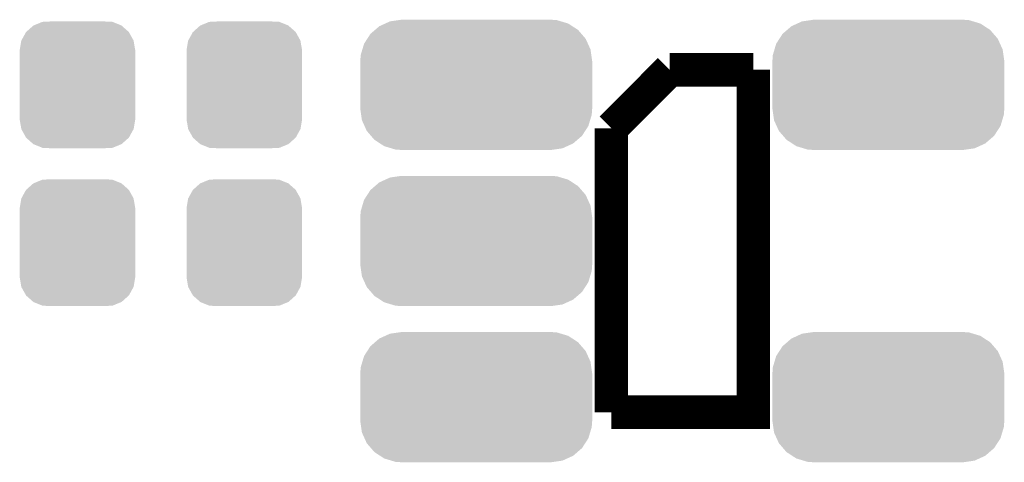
# Model space of a CAD drawing. Extents: x -1.3 to 24.2, y -3.9 to 53.4.
# Tile 17 of 44: x 7.4 to 13.4, y 10.1 to 12.8. Entities that reach past the tile are written whole.
import ezdxf

# ---------------------------------------------------------------- set-up
doc = ezdxf.new("R2010")
doc.units = 0
doc.layers.get('0').update_dxf_attribs({"linetype": 'CONTINUOUS'})
doc.layers.add('CURRENT_17_CLICK_V100_GTO', color=14, linetype='CONTINUOUS')
doc.layers.add('CURRENT_17_CLICK_V100_GTS', color=12, linetype='CONTINUOUS')

# ---------------------------------------------------------------- blocks, each defined once
blk = doc.blocks.new('CUSTOM_64')
for points in [[(-0.590146, 0.356616), (-0.553992, 0.373056), (0.585486, 0.356616), (0.560116, 0.373056)], [(-0.553992, 0.373056), (-0.52524, 0.38613), (0.560116, 0.373056), (0.516388, 0.38613)], [(-0.52524, 0.38613), (-0.47393, 0.39348), (0.516388, 0.38613), (0.491802, 0.39348)], [(-0.47393, 0.39348), (-0.45466, 0.39624), (0.491802, 0.39348), (0.45466, 0.39624)], [(-0.663476, 0.280266), (-0.64416, 0.31007), (0.666496, 0.280266), (0.640814, 0.31007)], [(-0.64416, 0.31007), (-0.616066, 0.33428), (0.640814, 0.31007), (0.61995, 0.33428)], [(-0.616066, 0.33428), (-0.590146, 0.356616), (0.61995, 0.33428), (0.585486, 0.356616)], [(-0.693364, 0.21536), (-0.682936, 0.250236), (0.69601, 0.21536), (0.680152, 0.250236)], [(-0.682936, 0.250236), (-0.663476, 0.280266), (0.680152, 0.250236), (0.666496, 0.280266)], [(-0.70612, 0.14478), (-0.70336, 0.181922), (0.70612, 0.14478), (0.7008, 0.181922)], [(-0.70336, 0.181922), (-0.693364, 0.21536), (0.7008, 0.181922), (0.69601, 0.21536)], [(-0.70612, -0.14478), (-0.70612, 0.14478), (0.70612, -0.14478), (0.70612, 0.14478)], [(-0.700798, -0.181922), (-0.70612, -0.14478), (0.70336, -0.181922), (0.70612, -0.14478)], [(-0.69601, -0.21536), (-0.700798, -0.181922), (0.693362, -0.21536), (0.70336, -0.181922)], [(-0.68015, -0.250236), (-0.69601, -0.21536), (0.682936, -0.250236), (0.693362, -0.21536)], [(-0.666496, -0.280266), (-0.68015, -0.250236), (0.663474, -0.280266), (0.682936, -0.250236)], [(-0.640812, -0.31007), (-0.666496, -0.280266), (0.64416, -0.31007), (0.663474, -0.280266)], [(-0.61995, -0.33428), (-0.640812, -0.31007), (0.616064, -0.33428), (0.64416, -0.31007)], [(-0.585484, -0.356616), (-0.61995, -0.33428), (0.590146, -0.356616), (0.616064, -0.33428)], [(-0.560116, -0.373056), (-0.585484, -0.356616), (0.55399, -0.373056), (0.590146, -0.356616)], [(-0.516386, -0.38613), (-0.560116, -0.373056), (0.52524, -0.38613), (0.55399, -0.373056)], [(-0.491802, -0.39348), (-0.516386, -0.38613), (0.473928, -0.39348), (0.52524, -0.38613)], [(-0.45466, -0.39624), (-0.491802, -0.39348), (0.45466, -0.39624), (0.473928, -0.39348)]]:
    blk.add_solid(points)
blk = doc.blocks.new('CUSTOM_66')
for points in [[(-0.312264, 0.321732), (-0.26893, 0.360448), (0.312592, 0.321732), (0.268592, 0.360448)], [(-0.26893, 0.360448), (-0.267216, 0.361152), (0.268592, 0.360448), (0.26779, 0.361152)], [(-0.267216, 0.361152), (-0.213724, 0.383108), (0.26779, 0.361152), (0.21312, 0.383108)], [(-0.213724, 0.383108), (-0.20803, 0.383392), (0.21312, 0.383108), (0.212412, 0.383392)], [(-0.20803, 0.383392), (-0.154122, 0.38608), (0.212412, 0.383392), (0.154132, 0.38608)], [(-0.341452, 0.269636), (-0.313432, 0.320688), (0.341702, 0.269636), (0.313176, 0.320688)], [(-0.313432, 0.320688), (-0.312264, 0.321732), (0.313176, 0.320688), (0.312592, 0.321732)], [(-0.35179, 0.21082), (-0.342144, 0.268372), (0.35179, 0.21082), (0.34192, 0.268372)], [(-0.342144, 0.268372), (-0.341452, 0.269636), (0.34192, 0.268372), (0.341702, 0.269636)], [(-0.35179, 0.20955), (-0.35179, 0.21082), (0.35179, 0.20955), (0.35179, 0.21082)], [(-0.35179, -0.20955), (-0.35179, 0.20955), (0.35179, -0.20955), (0.35179, 0.20955)], [(-0.35179, -0.21082), (-0.35179, -0.20955), (0.35179, -0.21082), (0.35179, -0.20955)], [(-0.34192, -0.268358), (-0.35179, -0.21082), (0.342148, -0.268358), (0.35179, -0.21082)], [(-0.341702, -0.269636), (-0.34192, -0.268358), (0.341446, -0.269636), (0.342148, -0.268358)], [(-0.313184, -0.320676), (-0.341702, -0.269636), (0.31344, -0.320676), (0.341446, -0.269636)], [(-0.312594, -0.321732), (-0.313184, -0.320676), (0.312258, -0.321732), (0.31344, -0.320676)], [(-0.268602, -0.36044), (-0.312594, -0.321732), (0.26894, -0.36044), (0.312258, -0.321732)], [(-0.267792, -0.361154), (-0.268602, -0.36044), (0.2672, -0.361154), (0.26894, -0.36044)], [(-0.213136, -0.383104), (-0.267792, -0.361154), (0.213734, -0.383104), (0.2672, -0.361154)], [(-0.212414, -0.383394), (-0.213136, -0.383104), (0.207926, -0.383394), (0.213734, -0.383104)], [(-0.154122, -0.38608), (-0.212414, -0.383394), (0.154132, -0.38608), (0.207926, -0.383394)]]:
    blk.add_solid(points)

msp = doc.modelspace()

# ---------------------------------------------------------------- linework, layer by layer
at = {"layer": 'CURRENT_17_CLICK_V100_GTO', "const_width": 0.2032}
for points in [[(10.9982, 12.1158), (11.3538, 12.4714)], [(10.9982, 10.3886), (11.8618, 10.3886), (11.8618, 12.4714)], [(11.3538, 12.4714), (11.8618, 12.4714)], [(10.9982, 10.3886), (10.9982, 12.1158)]]:
    msp.add_lwpolyline(points, dxfattribs=at)

# ---------------------------------------------------------------- block references
at = {"layer": 'CURRENT_17_CLICK_V100_GTS'}
for name, p in [('CUSTOM_64', (10.17524, 12.37996)), ('CUSTOM_64', (12.68476, 12.37996)), ('CUSTOM_66', (7.747, 12.37996)), ('CUSTOM_66', (8.763, 12.37996)), ('CUSTOM_64', (10.17524, 11.43)), ('CUSTOM_66', (7.747, 11.41984)), ('CUSTOM_66', (8.763, 11.41984)), ('CUSTOM_64', (10.17524, 10.48004)), ('CUSTOM_64', (12.68476, 10.48004))]:
    msp.add_blockref(name, p, dxfattribs=at)

doc.saveas('drawing.dxf')
